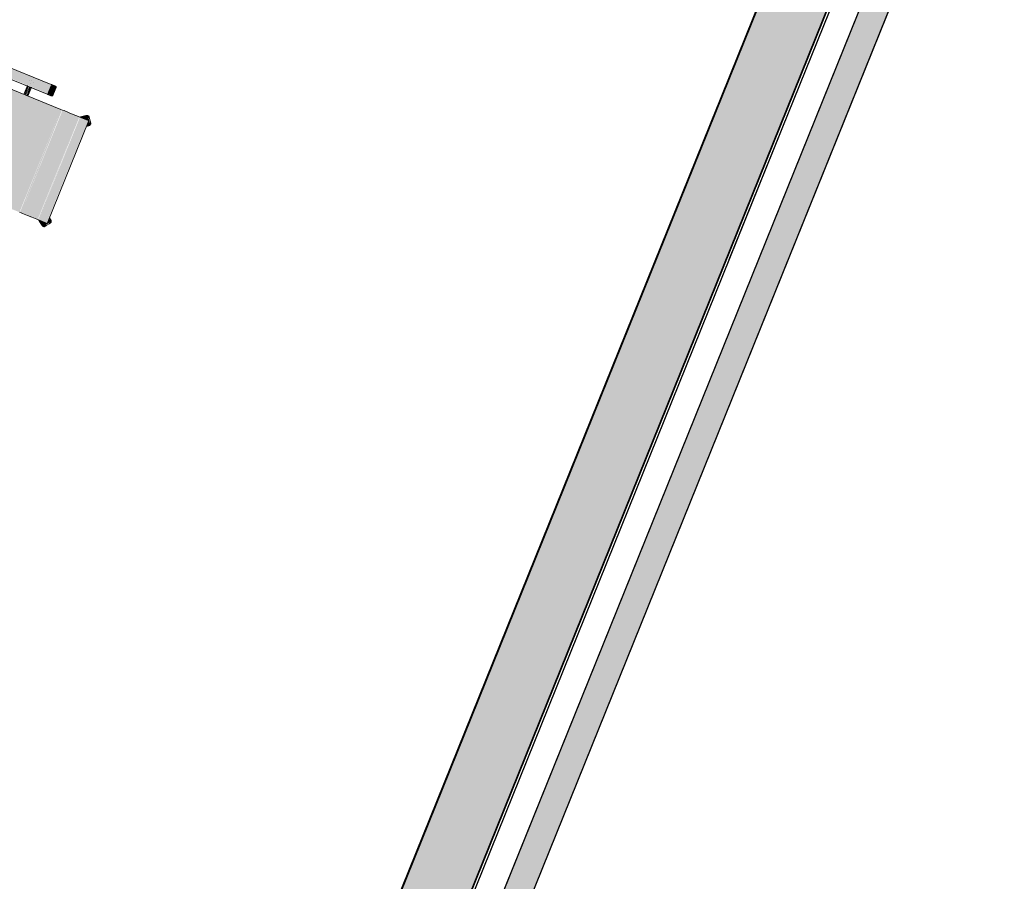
# Model space of a CAD drawing. Header units: millimetres. Extents: x -526411 to -400573, y 47353 to 130199.
# Tile 110 of 256: x -486817 to -483206, y 62783 to 65941. Entities that reach past the tile are written whole.
import ezdxf

# ---------------------------------------------------------------- set-up
doc = ezdxf.new("R2010")
doc.units = ezdxf.units.MM
for name, color, linetype, lineweight in [('01_ALGEMEEN', 7, 'Continuous', 18), ('A-FLOR', 192, 'Continuous', 18), ('I-FURN', 30, 'Continuous', 18), ('m-pg-03_AI_dwg', 8, 'Continuous', 18)]:
    doc.layers.add(name, color=color, linetype=linetype, lineweight=lineweight)

# ---------------------------------------------------------------- blocks, each defined once
blk = doc.blocks.new('82_3B_bureaustoel - directie vierkant - 82_3B_bureaustoel - directie vierkant-V49-3e Verdieping - Percelen telling LI')
at = {"layer": 'I-FURN'}
for points in [[(-203.2, -171.8), (203.2, -171.8), (203.2, 103.4), (-203.2, 103.4), (-203.2, -168.7)], [(236.3, -104), (239.5, -104), (237.3, 104), (236.3, 102.7), (236.3, -102.9)], [(239.5, -104), (271.3, -104), (271.3, 104), (239.5, 104), (239.5, 10.2)], [(271.3, -104), (274.4, -102.7), (272.9, 104), (271.3, 104), (271.3, 23)], [(203.2, -31.8), (236.3, -30.1), (236.3, -25.6), (203.2, -27.3), (203.2, -31)], [(203.2, -34.1), (236.3, -34.1), (236.3, -31.8), (203.2, -31.8)], [(203.2, -40.3), (236.3, -38.6), (236.3, -34.1), (203.2, -35.8), (203.2, -40)], [(239.5, -124.1), (271.3, -124.1), (271.3, -104), (239.5, -104), (239.5, -121)], [(-203.2, -178.2), (203.2, -176.2), (201, -171.8), (-203.2, -173.4), (-203.2, -177.9)], [(-203.2, -183.9), (203.2, -183.9), (202.5, -178.2), (-203.2, -178.2), (-203.2, -182)], [(-203.2, -203.9), (203.2, -203.9), (203.2, -183.9), (-203.2, -183.9), (-203.2, -190.6)], [(-203.2, -220.6), (203.2, -220.6), (203.2, -203.9), (-203.2, -203.9)], [(-203.2, -240.7), (203.2, -240.7), (203.2, -220.6), (-203.2, -220.6), (-203.2, -234.1)], [(-203.2, -243.7), (203.2, -243.7), (201, -240.7), (-203.2, -240.7)], [(-203.2, -246.9), (203.2, -244.7), (201.9, -243.7), (-203.2, -245.3), (-203.2, -246.1)], [(-203.2, -278.7), (203.2, -278.7), (203.2, -246.9), (-203.2, -246.9)], [(-218.4, -273.5), (-192.2, -291.6), (-187.9, -281.8), (-203.2, -279.5), (-203.4, -252.9), (-217.9, -272.9)], [(-203.2, -281.8), (203.2, -280.1), (203.2, -278.7), (-203.2, -280.7), (-203.2, -281.6)]]:
    blk.add_hatch(color=122, dxfattribs=at).paths.add_polyline_path(points, flags=0)
h = blk.add_hatch(color=122, dxfattribs=at)
h.paths.add_polyline_path([(236.3, -119.4), (239.5, -120.4), (238.8, -108.5), (236.3, -110.7), (236.3, -118)], flags=0)
h.paths.add_polyline_path([(271.3, -122.4), (274.4, -119.1), (273.7, -110.1), (271.3, -108.2), (271.3, -120.4)], flags=0)
h = blk.add_hatch(color=122, dxfattribs=at)
h.paths.add_polyline_path([(185.1, -281.8), (192.7, -292.2), (217.8, -272.8), (203.2, -253.2), (201.7, -281.8), (191.2, -281.8)], flags=0)
h.paths.add_polyline_path([(193.1, -292.7), (194.8, -293), (195.4, -291.1)], flags=0)
for p, q in [((203.2, 103.4), (203.2, -171.8)), ((236.3, 104), (236.3, -104)), ((274.4, -104), (274.4, 104)), ((238.7, -25.4), (203.2, -25.4)), ((247.8, -31.8), (247.8, -31.8)), ((256.5, -25.4), (256.6, -25.4)), ((262.9, -31.8), (262.9, -31.8)), ((203.2, -40.5), (237.9, -40.5)), ((256.6, -40.5), (256.5, -40.5)), ((237.3, -104), (236.4, -110.3)), ((274.4, -110.3), (273.4, -104)), ((236.3, -110.7), (236.3, -119.4)), ((236.3, -110.7), (236.3, -111.4)), ((239.5, -124.7), (271.3, -124.7)), ((274.4, -119.4), (274.4, -110.7)), ((274.4, -111.4), (274.4, -110.7)), ((-203.2, -178.2), (-203.2, -171.8)), ((-203.2, -183.9), (-203.2, -178.2)), ((203.2, -171.8), (203.2, -178.2)), ((203.2, -178.2), (203.2, -183.9)), ((-203.2, -203.9), (-203.2, -183.9)), ((-203.2, -220.6), (-203.2, -203.9)), ((203.2, -183.9), (203.2, -203.9)), ((203.2, -203.9), (203.2, -220.6)), ((-203.2, -240.7), (-203.2, -220.6)), ((-203.2, -243.7), (-203.2, -240.7)), ((-203.2, -246.9), (-203.2, -243.7)), ((-203.2, -278.7), (-203.2, -246.9)), ((203.2, -220.6), (203.2, -240.7)), ((203.2, -240.7), (203.2, -243.7)), ((203.2, -243.7), (203.2, -246.9)), ((203.2, -246.9), (203.2, -278.7)), ((-218.7, -274.1), (-217.9, -272.9)), ((-217.9, -272.9), (-203.4, -252.9)), ((-217, -274.4), (-213.1, -277.2)), ((-212, -281), (-201.7, -288.5)), ((-212, -281), (-201.7, -288.5)), ((-203.2, -281.8), (-203.2, -278.7)), ((-203.2, -281.8), (203.2, -281.8)), ((-197.7, -288.4), (-193.9, -291.2)), ((-184.7, -281.2), (-192.2, -291.6)), ((192.2, -291.6), (184.7, -281.2)), ((193.9, -291.2), (197.7, -288.4)), ((201.7, -288.5), (212, -281)), ((201.7, -288.5), (212, -281)), ((203.2, -278.7), (203.2, -281.8)), ((203.4, -252.9), (217.9, -272.9)), ((213.1, -277.2), (217, -274.4)), ((217.9, -272.9), (218.7, -274.1)), ((-192.2, -291.6), (-193.1, -292.7)), ((193.1, -292.7), (192.2, -291.6))]:
    blk.add_line(p, q, dxfattribs=at)
at = {"layer": 'I-FURN', "flags": 128}
for points in [[(236.3, -104), (236.3, -104.7), (236.3, -105.4), (236.3, -106.1), (236.3, -106.8), (236.3, -107.5), (236.3, -108.2), (236.3, -108.8), (236.3, -109.5), (236.3, -110.2), (236.3, -110.8), (236.3, -111.5), (236.3, -112.1), (236.3, -112.7), (236.3, -113.3), (236.3, -113.9), (236.3, -114.5), (236.3, -115), (236.3, -115.6), (236.3, -116.1), (236.3, -116.6), (236.3, -117.1), (236.3, -117.5), (236.3, -118), (236.3, -118.4), (236.3, -118.8), (236.3, -119.1), (236.3, -119.5), (236.3, -119.8), (236.3, -120.1), (236.3, -120.4), (236.3, -120.6), (236.3, -120.8), (236.3, -121), (236.3, -121.2), (236.3, -121.3), (236.3, -121.4), (236.3, -121.5), (236.3, -121.5), (236.3, -121.5)], [(274.4, -121.5), (274.4, -121.5), (274.4, -121.5), (274.4, -121.4), (274.4, -121.3), (274.4, -121.2), (274.4, -121), (274.4, -120.9), (274.4, -120.7), (274.4, -120.4), (274.4, -120.2), (274.4, -119.9), (274.4, -119.6), (274.4, -119.2), (274.4, -118.9), (274.4, -118.5), (274.4, -118.1), (274.4, -117.6), (274.4, -117.2), (274.4, -116.7), (274.4, -116.2), (274.4, -115.7), (274.4, -115.2), (274.4, -114.6), (274.4, -114.1), (274.4, -113.5), (274.4, -112.9), (274.4, -112.3), (274.4, -111.6), (274.4, -111), (274.4, -110.4), (274.4, -109.7), (274.4, -109), (274.4, -108.4), (274.4, -107.7), (274.4, -107), (274.4, -106.3), (274.4, -105.6), (274.4, -104.9), (274.4, -104.2), (274.4, -104)], [(236.3, -121.5), (236.3, -121.5), (236.3, -121.5), (236.3, -121.4), (236.3, -121.3), (236.3, -121.2), (236.3, -121), (236.3, -120.9), (236.3, -120.7), (236.3, -120.4), (236.3, -120.2), (236.3, -120.1)], [(239.5, -124.7), (239.4, -124.7), (239.3, -124.7), (239.1, -124.7), (239, -124.7), (238.9, -124.7), (238.8, -124.6), (238.6, -124.6), (238.5, -124.6), (238.4, -124.5), (238.3, -124.5), (238.2, -124.4), (238, -124.4), (237.9, -124.3), (237.8, -124.2), (237.7, -124.2), (237.6, -124.1), (237.5, -124), (237.4, -123.9), (237.3, -123.8), (237.2, -123.8), (237.1, -123.7), (237.1, -123.6), (237, -123.5), (236.9, -123.4), (236.8, -123.3), (236.8, -123.2), (236.7, -123), (236.7, -122.9), (236.6, -122.8), (236.6, -122.7), (236.5, -122.6), (236.5, -122.5), (236.4, -122.3), (236.4, -122.2), (236.4, -122.1), (236.4, -122), (236.4, -121.8), (236.3, -121.7), (236.3, -121.6), (236.3, -121.5)], [(274.4, -121.5), (274.4, -121.7), (274.4, -121.8), (274.4, -121.9), (274.4, -122), (274.4, -122.2), (274.3, -122.3), (274.3, -122.4), (274.3, -122.5), (274.2, -122.7), (274.2, -122.8), (274.1, -122.9), (274.1, -123), (274, -123.1), (274, -123.2), (273.9, -123.3), (273.8, -123.4), (273.7, -123.5), (273.7, -123.6), (273.6, -123.7), (273.5, -123.8), (273.4, -123.9), (273.3, -124), (273.2, -124.1), (273.1, -124.1), (273, -124.2), (272.9, -124.3), (272.8, -124.3), (272.6, -124.4), (272.5, -124.5), (272.4, -124.5), (272.3, -124.5), (272.2, -124.6), (272.1, -124.6), (271.9, -124.6), (271.8, -124.7), (271.7, -124.7), (271.6, -124.7), (271.4, -124.7), (271.3, -124.7), (271.3, -124.7)], [(274.4, -120.1), (274.4, -120.4), (274.4, -120.6), (274.4, -120.8), (274.4, -121), (274.4, -121.2), (274.4, -121.3), (274.4, -121.4), (274.4, -121.5), (274.4, -121.5), (274.4, -121.5)], [(-206, -251.1), (-206.5, -251.7), (-206.9, -252.4), (-207.4, -253.1), (-207.9, -253.7), (-208.4, -254.4), (-208.8, -255), (-209.3, -255.7), (-209.8, -256.3), (-210.2, -256.9), (-210.7, -257.6), (-211.1, -258.2), (-211.5, -258.8), (-212, -259.3), (-212.4, -259.9), (-212.8, -260.5), (-213.2, -261), (-213.6, -261.5), (-213.9, -262), (-214.3, -262.5), (-214.6, -263), (-215, -263.5), (-215.3, -263.9), (-215.6, -264.3), (-215.9, -264.7), (-216.1, -265.1), (-216.4, -265.4), (-216.6, -265.7), (-216.8, -266), (-217, -266.3), (-217.2, -266.6), (-217.4, -266.8), (-217.5, -267), (-217.7, -267.2), (-217.8, -267.3), (-217.9, -267.5), (-217.9, -267.6), (-218, -267.6), (-218, -267.7), (-218, -267.7)], [(-218, -267.7), (-218, -267.7), (-218, -267.7), (-218, -267.6), (-217.9, -267.5), (-217.8, -267.4), (-217.7, -267.2), (-217.6, -267.1), (-217.4, -266.9), (-217.3, -266.6), (-217.1, -266.4), (-216.9, -266.1), (-216.7, -265.8), (-216.5, -265.5), (-216.2, -265.2), (-215.9, -264.8), (-215.7, -264.4), (-215.4, -264), (-215.1, -263.6), (-214.7, -263.1), (-214.4, -262.7), (-214, -262.2), (-213.7, -261.7), (-213.3, -261.2), (-212.9, -260.6), (-212.5, -260.1), (-212.1, -259.5), (-211.7, -258.9), (-211.2, -258.3), (-210.8, -257.7), (-210.3, -257.1), (-209.9, -256.5), (-209.4, -255.9), (-209, -255.2), (-208.5, -254.6), (-208, -253.9), (-207.5, -253.3), (-207.1, -252.6), (-206.6, -251.9), (-206.1, -251.3), (-206, -251.1)], [(-203.4, -247.6), (-203.9, -248.3), (-204.4, -248.9), (-204.9, -249.6), (-205.4, -250.2), (-205.8, -250.9), (-206, -251.1)], [(-206, -251.1), (-205.5, -250.4), (-205, -249.8), (-204.5, -249.1), (-204, -248.4), (-203.6, -247.8)], [(203.4, -247.6), (203.9, -248.3), (204.4, -248.9), (204.9, -249.6), (205.4, -250.2), (205.8, -250.9), (206, -251.1)], [(206, -251.1), (205.5, -250.4), (205, -249.8), (204.5, -249.1), (204, -248.4), (203.6, -247.8)], [(206, -251.1), (206.5, -251.7), (206.9, -252.4), (207.4, -253.1), (207.9, -253.7), (208.4, -254.4), (208.8, -255), (209.3, -255.7), (209.8, -256.3), (210.2, -256.9), (210.7, -257.6), (211.1, -258.2), (211.5, -258.8), (212, -259.3), (212.4, -259.9), (212.8, -260.5), (213.2, -261), (213.6, -261.5), (213.9, -262), (214.3, -262.5), (214.6, -263), (215, -263.5), (215.3, -263.9), (215.6, -264.3), (215.9, -264.7), (216.1, -265.1), (216.4, -265.4), (216.6, -265.7), (216.8, -266), (217, -266.3), (217.2, -266.6), (217.4, -266.8), (217.5, -267), (217.7, -267.2), (217.8, -267.3), (217.9, -267.5), (217.9, -267.6), (218, -267.6), (218, -267.7), (218, -267.7)], [(218, -267.7), (218, -267.7), (218, -267.7), (218, -267.6), (217.9, -267.5), (217.8, -267.4), (217.7, -267.2), (217.6, -267.1), (217.4, -266.9), (217.3, -266.6), (217.1, -266.4), (216.9, -266.1), (216.7, -265.8), (216.5, -265.5), (216.2, -265.2), (215.9, -264.8), (215.7, -264.4), (215.4, -264), (215.1, -263.6), (214.7, -263.1), (214.4, -262.7), (214, -262.2), (213.7, -261.7), (213.3, -261.2), (212.9, -260.6), (212.5, -260.1), (212.1, -259.5), (211.7, -258.9), (211.2, -258.3), (210.8, -257.7), (210.3, -257.1), (209.9, -256.5), (209.4, -255.9), (209, -255.2), (208.5, -254.6), (208, -253.9), (207.5, -253.3), (207.1, -252.6), (206.6, -251.9), (206.1, -251.3), (206, -251.1)], [(-217, -274.4), (-217.1, -274.2), (-217.3, -274.1), (-217.4, -274), (-217.6, -273.9), (-217.7, -273.7), (-217.8, -273.6), (-218, -273.4), (-218.1, -273.3), (-218.2, -273.1), (-218.3, -273), (-218.4, -272.8), (-218.5, -272.6), (-218.5, -272.5), (-218.6, -272.3), (-218.7, -272.1), (-218.7, -271.9), (-218.8, -271.7), (-218.8, -271.6), (-218.9, -271.4), (-218.9, -271.2), (-218.9, -271), (-218.9, -270.8), (-219, -270.6), (-219, -270.4), (-219, -270.2), (-218.9, -270), (-218.9, -269.9), (-218.9, -269.7), (-218.8, -269.5), (-218.8, -269.3), (-218.7, -269.1), (-218.7, -268.9), (-218.6, -268.8), (-218.6, -268.6), (-218.5, -268.4), (-218.4, -268.2), (-218.3, -268.1), (-218.2, -267.9), (-218.1, -267.8), (-218, -267.7)], [(-181.1, -281.7), (-181.6, -282.3), (-182, -282.9), (-182.4, -283.4), (-182.7, -283.9), (-183.1, -284.4), (-183.5, -284.9), (-183.8, -285.4), (-184.1, -285.9), (-184.5, -286.3), (-184.8, -286.7), (-185, -287.1), (-185.3, -287.5), (-185.6, -287.8), (-185.8, -288.1), (-186, -288.4), (-186.2, -288.7), (-186.4, -289), (-186.6, -289.2), (-186.7, -289.4), (-186.8, -289.6), (-187, -289.7), (-187.1, -289.9), (-187.1, -290), (-187.2, -290), (-187.2, -290.1), (-187.2, -290.1)], [(-187.2, -290.1), (-187.2, -290.1), (-187.2, -290.1), (-187.1, -290), (-187.1, -289.9), (-187, -289.8), (-186.9, -289.6), (-186.8, -289.5), (-186.6, -289.3), (-186.5, -289), (-186.3, -288.8), (-186.1, -288.5), (-185.9, -288.2), (-185.6, -287.9), (-185.4, -287.6), (-185.1, -287.2), (-184.8, -286.8), (-184.5, -286.4), (-184.2, -286), (-183.9, -285.5), (-183.6, -285.1), (-183.2, -284.6), (-182.8, -284.1), (-182.5, -283.6), (-182.1, -283), (-181.7, -282.5), (-181.3, -281.9)], [(181.1, -281.7), (181.6, -282.3), (182, -282.9), (182.4, -283.4), (182.7, -283.9), (183.1, -284.4), (183.5, -284.9), (183.8, -285.4), (184.1, -285.9), (184.5, -286.3), (184.8, -286.7), (185, -287.1), (185.3, -287.5), (185.6, -287.8), (185.8, -288.1), (186, -288.4), (186.2, -288.7), (186.4, -289), (186.6, -289.2), (186.7, -289.4), (186.8, -289.6), (187, -289.7), (187.1, -289.9), (187.1, -290), (187.2, -290), (187.2, -290.1), (187.2, -290.1)], [(187.2, -290.1), (187.2, -290.1), (187.2, -290.1), (187.1, -290), (187.1, -289.9), (187, -289.8), (186.9, -289.6), (186.8, -289.5), (186.6, -289.3), (186.5, -289), (186.3, -288.8), (186.1, -288.5), (185.9, -288.2), (185.6, -287.9), (185.4, -287.6), (185.1, -287.2), (184.8, -286.8), (184.5, -286.4), (184.2, -286), (183.9, -285.5), (183.6, -285.1), (183.2, -284.6), (182.8, -284.1), (182.5, -283.6), (182.1, -283), (181.7, -282.5), (181.3, -281.9)], [(218, -267.7), (218.2, -267.9), (218.3, -268), (218.4, -268.2), (218.4, -268.4), (218.5, -268.5), (218.6, -268.7), (218.7, -268.9), (218.7, -269.1), (218.8, -269.2), (218.8, -269.4), (218.9, -269.6), (218.9, -269.8), (218.9, -270), (218.9, -270.2), (219, -270.4), (219, -270.6), (219, -270.8), (218.9, -270.9), (218.9, -271.1), (218.9, -271.3), (218.9, -271.5), (218.8, -271.7), (218.8, -271.9), (218.7, -272.1), (218.6, -272.2), (218.6, -272.4), (218.5, -272.6), (218.4, -272.8), (218.3, -272.9), (218.2, -273.1), (218.1, -273.2), (218, -273.4), (217.9, -273.5), (217.7, -273.7), (217.6, -273.8), (217.5, -274), (217.3, -274.1), (217.2, -274.2), (217, -274.3), (217, -274.4)], [(-187.2, -290.1), (-187.3, -290.3), (-187.5, -290.4), (-187.6, -290.5), (-187.7, -290.7), (-187.9, -290.8), (-188, -290.9), (-188.1, -291.1), (-188.3, -291.2), (-188.5, -291.3), (-188.6, -291.4), (-188.8, -291.5), (-189, -291.6), (-189.1, -291.6), (-189.3, -291.7), (-189.5, -291.8), (-189.7, -291.9), (-189.8, -291.9), (-190, -292), (-190.2, -292), (-190.4, -292), (-190.6, -292), (-190.8, -292.1), (-191, -292.1), (-191.2, -292.1), (-191.4, -292.1), (-191.5, -292), (-191.7, -292), (-191.9, -292), (-192.1, -292), (-192.3, -291.9), (-192.5, -291.9), (-192.7, -291.8), (-192.8, -291.7), (-193, -291.7), (-193.2, -291.6), (-193.4, -291.5), (-193.5, -291.4), (-193.7, -291.3), (-193.8, -291.2), (-193.9, -291.2)], [(193.9, -291.2), (193.7, -291.3), (193.6, -291.4), (193.4, -291.5), (193.2, -291.6), (193.1, -291.6), (192.9, -291.7), (192.7, -291.8), (192.5, -291.8), (192.3, -291.9), (192.2, -291.9), (192, -292), (191.8, -292), (191.6, -292), (191.4, -292.1), (191.2, -292.1), (191, -292.1), (190.8, -292.1), (190.6, -292), (190.5, -292), (190.3, -292), (190.1, -292), (189.9, -291.9), (189.7, -291.9), (189.5, -291.8), (189.3, -291.7), (189.2, -291.7), (189, -291.6), (188.8, -291.5), (188.7, -291.4), (188.5, -291.3), (188.3, -291.2), (188.2, -291.1), (188, -291), (187.9, -290.8), (187.8, -290.7), (187.6, -290.6), (187.5, -290.4), (187.4, -290.3), (187.3, -290.1), (187.2, -290.1)]]:
    blk.add_lwpolyline(points, dxfattribs=at)
at = {"layer": 'I-FURN'}
for centre, major_axis, ratio, start_param, end_param in [((239.5, -110.7), (3.17, 0), 0.918218, 1.570796, 3.141593), ((239.5, -110.7), (3.17, 0), 0.918252, 1.832596, 3.141593), ((271.2, -110.7), (3.22, 0), 0.918218, 0, 1.570796), ((271.2, -110.7), (3.22, 0), 0.918252, 0, 1.308997), ((239.5, -119.4), (3.17, 0), 0.918218, 3.141593, 4.712389), ((239.5, -119.4), (3.17, 0), 0.918252, 3.141593, 4.45059), ((271.3, -119.4), (3.17, 0), 0.918218, 4.712389, 6.283185), ((271.3, -119.4), (3.18, 0), 0.918252, 4.974188, 6.283185)]:
    blk.add_ellipse(centre, major_axis=major_axis, ratio=ratio, start_param=start_param, end_param=end_param, dxfattribs=at)
for points, knots in [([(-218.7, -274.1), (-218.9, -274.3), (-219, -274.7), (-218.8, -275.3), (-218.4, -275.9), (-217.5, -276.9), (-216.2, -278), (-215, -278.8), (-213.8, -279.7), (-212.8, -280.5), (-212, -281)], [0, 0, 0, 0, 0.166667, 0.25, 0.333333, 0.5, 0.666667, 0.75, 0.833333, 1, 1, 1, 1]), ([(-201.7, -288.5), (-200.6, -289.3), (-198.8, -290.6), (-196.8, -292), (-195.3, -292.9), (-193.9, -293.3), (-193.3, -293), (-193.1, -292.7)], [0, 0, 0, 0, 0.285714, 0.428571, 0.571429, 0.785714, 1, 1, 1, 1]), ([(193.1, -292.7), (193.3, -293), (193.6, -293.2), (194.2, -293.2), (194.9, -293), (196.1, -292.4), (197.6, -291.5), (198.7, -290.7), (200, -289.8), (201, -289), (201.7, -288.5)], [0, 0, 0, 0, 0.166667, 0.25, 0.333333, 0.5, 0.666667, 0.75, 0.833333, 1, 1, 1, 1]), ([(212, -281), (213.2, -280.2), (214.9, -278.9), (216.9, -277.4), (218.2, -276.2), (219.1, -275.1), (219, -274.4), (218.7, -274.1)], [0, 0, 0, 0, 0.285714, 0.428571, 0.571429, 0.785714, 1, 1, 1, 1])]:
    blk.add_open_spline(points, degree=3, knots=knots, dxfattribs=at)
blk = doc.blocks.new('m-pg-03_AI_dwg_block 32-639000-3e Verdieping - Percelen telling LI')
at = {"layer": '01_ALGEMEEN', "color": 253, "lineweight": 25}
blk.add_line((-939.31, -1218.81), (-524.53, -192.19), dxfattribs=at)
blk = doc.blocks.new('m-pg-03_AI_dwg_block 33-639001-3e Verdieping - Percelen telling LI')
at = {"layer": '01_ALGEMEEN', "color": 253, "lineweight": 25}
blk.add_line((-941.81, -1212.95), (-530.41, -194.67), dxfattribs=at)
blk = doc.blocks.new('m-pg-03_AI_dwg_block 855-639823-3e Verdieping - Percelen telling LI')
at = {"layer": '01_ALGEMEEN', "color": 253, "lineweight": 25}
blk.add_line((-954.74, -1202.87), (-829.97, -894.07), dxfattribs=at)
blk = doc.blocks.new('m-pg-03_AI_dwg_block 856-639824-3e Verdieping - Percelen telling LI')
at = {"layer": '01_ALGEMEEN', "color": 253, "lineweight": 25}
blk.add_line((-944.3, -1207.08), (-819.53, -898.29), dxfattribs=at)
blk = doc.blocks.new('m-pg-03_AI_dwg_block 1047-640015-3e Verdieping - Percelen telling LI')
at = {"layer": '01_ALGEMEEN', "color": 253, "lineweight": 25}
blk.add_line((-838.48, -915.12), (-774.98, -757.96), dxfattribs=at)
blk = doc.blocks.new('m-pg-03_AI_dwg_block 1048-640016-3e Verdieping - Percelen telling LI')
at = {"layer": '01_ALGEMEEN', "color": 253, "lineweight": 25}
blk.add_line((-828.04, -919.34), (-544.77, -218.22), dxfattribs=at)
blk = doc.blocks.new('m-pg-03_AI_dwg_block 1673-640641-3e Verdieping - Percelen telling LI')
at = {"layer": '01_ALGEMEEN', "color": 253, "lineweight": 25, "flags": 128}
blk.add_lwpolyline([(-530.41, -194.67), (-524.55, -192.18), (-939.32, -1218.81), (-941.81, -1212.95)], close=True, dxfattribs=at)
blk = doc.blocks.new('m-pg-03_AI_dwg_block 1674-640642-3e Verdieping - Percelen telling LI')
at = {"layer": '01_ALGEMEEN'}
blk.add_hatch(color=10, dxfattribs=at).paths.add_polyline_path([(-939.32, -1218.81), (-524.55, -192.18), (-530.41, -194.67), (-941.81, -1212.95)], flags=0)
at = {"layer": '01_ALGEMEEN', "color": 133, "flags": 128}
blk.add_lwpolyline([(-530.41, -194.67), (-524.55, -192.18), (-939.32, -1218.81), (-941.81, -1212.95)], close=True, dxfattribs=at)
blk = doc.blocks.new('m-pg-03_AI_dwg_block 1675-640643-3e Verdieping - Percelen telling LI')
at = {"layer": '01_ALGEMEEN', "color": 213, "lineweight": 13}
blk.add_line((-524.55, -192.18), (-939.32, -1218.81), dxfattribs=at)
blk = doc.blocks.new('m-pg-03_AI_dwg_block 1676-640644-3e Verdieping - Percelen telling LI')
at = {"layer": '01_ALGEMEEN', "color": 213, "lineweight": 13}
blk.add_line((-941.81, -1212.95), (-530.41, -194.67), dxfattribs=at)
blk = doc.blocks.new('m-pg-03_AI_dwg_block 1677-640645-3e Verdieping - Percelen telling LI')
at = {"layer": '01_ALGEMEEN', "color": 133}
blk.add_line((-524.55, -192.18), (-939.32, -1218.81), dxfattribs=at)
blk = doc.blocks.new('m-pg-03_AI_dwg_block 1678-640646-3e Verdieping - Percelen telling LI')
at = {"layer": '01_ALGEMEEN', "color": 133}
blk.add_line((-941.81, -1212.95), (-530.41, -194.67), dxfattribs=at)
blk = doc.blocks.new('m-pg-03_AI_dwg_block 1679-640647-3e Verdieping - Percelen telling LI')
at = {"layer": '01_ALGEMEEN', "color": 53, "lineweight": 35, "flags": 128}
blk.add_lwpolyline([(-546.7, -192.95), (-536.68, -197), (-944.72, -1206.92), (-954.74, -1202.87), (-555.81, -215.49)], dxfattribs=at)
blk = doc.blocks.new('m-pg-03_AI_dwg_block 1680-640648-3e Verdieping - Percelen telling LI')
at = {"layer": '01_ALGEMEEN'}
blk.add_hatch(color=10, dxfattribs=at).paths.add_polyline_path([(-944.72, -1206.92), (-536.68, -197), (-546.7, -192.95), (-954.74, -1202.87)], flags=0)
at = {"layer": '01_ALGEMEEN', "color": 133, "flags": 128}
blk.add_lwpolyline([(-546.7, -192.95), (-536.68, -197), (-944.72, -1206.92), (-954.74, -1202.87), (-555.81, -215.49)], dxfattribs=at)
blk = doc.blocks.new('m-pg-03_AI_dwg_block 1681-640649-3e Verdieping - Percelen telling LI')
at = {"layer": '01_ALGEMEEN', "color": 133}
blk.add_line((-536.68, -197), (-944.72, -1206.92), dxfattribs=at)
blk = doc.blocks.new('m-pg-03_AI_dwg_block 1682-640650-3e Verdieping - Percelen telling LI')
at = {"layer": '01_ALGEMEEN', "color": 133}
blk.add_line((-954.74, -1202.87), (-555.81, -215.49), dxfattribs=at)
blk = doc.blocks.new('m-pg-03_AI_dwg_block 2-641149-3e Verdieping - Percelen telling LI')
for name in ['m-pg-03_AI_dwg_block 1679-640647-3e Verdieping - Percelen telling LI', 'm-pg-03_AI_dwg_block 1680-640648-3e Verdieping - Percelen telling LI', 'm-pg-03_AI_dwg_block 1682-640650-3e Verdieping - Percelen telling LI', 'm-pg-03_AI_dwg_block 1673-640641-3e Verdieping - Percelen telling LI', 'm-pg-03_AI_dwg_block 1674-640642-3e Verdieping - Percelen telling LI', 'm-pg-03_AI_dwg_block 1675-640643-3e Verdieping - Percelen telling LI', 'm-pg-03_AI_dwg_block 1677-640645-3e Verdieping - Percelen telling LI', 'm-pg-03_AI_dwg_block 32-639000-3e Verdieping - Percelen telling LI', 'm-pg-03_AI_dwg_block 33-639001-3e Verdieping - Percelen telling LI', 'm-pg-03_AI_dwg_block 1676-640644-3e Verdieping - Percelen telling LI', 'm-pg-03_AI_dwg_block 1678-640646-3e Verdieping - Percelen telling LI', 'm-pg-03_AI_dwg_block 1681-640649-3e Verdieping - Percelen telling LI', 'm-pg-03_AI_dwg_block 1047-640015-3e Verdieping - Percelen telling LI', 'm-pg-03_AI_dwg_block 1048-640016-3e Verdieping - Percelen telling LI', 'm-pg-03_AI_dwg_block 855-639823-3e Verdieping - Percelen telling LI', 'm-pg-03_AI_dwg_block 856-639824-3e Verdieping - Percelen telling LI']:
    blk.add_blockref(name, (0, 0))
blk = doc.blocks.new('m-pg-03_AI_dwg-638970-3e Verdieping - Percelen telling LI')
blk.add_blockref('m-pg-03_AI_dwg_block 2-641149-3e Verdieping - Percelen telling LI', (0, 0))

msp = doc.modelspace()

# ---------------------------------------------------------------- linework, layer by layer
at = {"layer": 'A-FLOR'}
msp.add_line((-486235.1, 60063.6), (-477735.8, 81099.7), dxfattribs=at)

# ---------------------------------------------------------------- block references
at = {"layer": 'I-FURN', "rotation": 68.00167584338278}
msp.add_blockref('82_3B_bureaustoel - directie vierkant - 82_3B_bureaustoel - directie vierkant-V49-3e Verdieping - Percelen telling LI', (-486901.3, 65488.4), dxfattribs=at)
at = {"layer": 'm-pg-03_AI_dwg', "color": 133, "xscale": 22.2068924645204, "yscale": 22.2068924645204, "zscale": 22.2068924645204}
msp.add_blockref('m-pg-03_AI_dwg-638970-3e Verdieping - Percelen telling LI', (-465826.5, 85478), dxfattribs=at)

doc.saveas('drawing.dxf')
